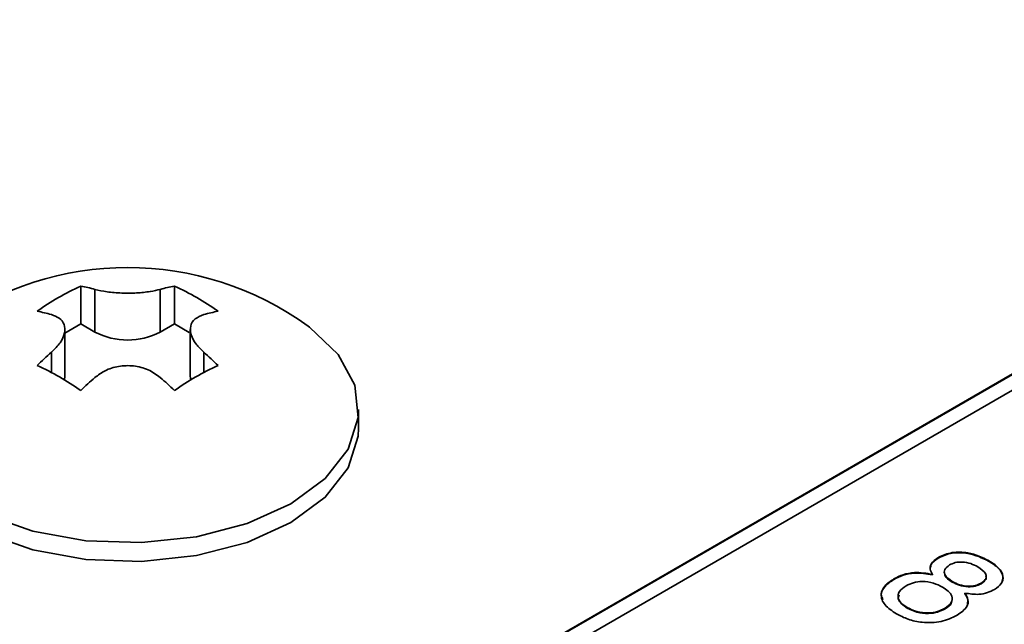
# Model space of a CAD drawing. Header units: millimetres. Extents: x 15 to 187, y 49 to 265.
# Tile 42 of 62: x 134 to 144, y 212 to 218. Entities that reach past the tile are written whole.
import ezdxf

# ---------------------------------------------------------------- set-up
doc = ezdxf.new("R2010")
doc.units = ezdxf.units.MM

msp = doc.modelspace()

# ---------------------------------------------------------------- linework, layer by layer
at = {"color": 7, "linetype": 'Continuous', "lineweight": 35}
for p, q in [((153.5333, 220.0878), (127.7003, 205.1748)), ((153.5333, 220.0824), (127.7051, 205.1721)), ((151.412, 218.7), (127.9832, 205.1748)), ((134.4461, 215.2963), (134.4461, 214.9201)), ((134.5876, 215.2631), (134.5876, 214.8384)), ((135.2381, 215.2631), (135.2381, 214.8384)), ((135.3795, 215.2963), (135.3795, 214.9201)), ((134.2886, 214.8291), (134.4461, 214.9201)), ((134.4461, 214.9201), (134.5876, 214.8384)), ((135.2381, 214.8384), (135.3795, 214.9201)), ((135.3795, 214.9201), (135.5259, 214.8356)), ((134.2886, 214.4003), (134.2886, 214.8633)), ((135.5371, 214.8633), (135.5371, 214.4003)), ((134.284, 214.3628), (134.2886, 214.4003)), ((135.5371, 214.4003), (135.5417, 214.3628)), ((137.2128, 213.8831), (137.2128, 214.0696)), ((142.9875, 212.594), (142.9875, 212.5994)), ((143.4848, 212.5612), (143.4848, 212.5666)), ((142.9256, 212.4226), (142.9256, 212.428)), ((142.5416, 212.3784), (142.5416, 212.3839)), ((143.1231, 212.3513), (143.1231, 212.3567)), ((143.4092, 212.3351), (143.4092, 212.3405)), ((143.2481, 212.2364), (143.2481, 212.2418)), ((142.6751, 212.0936), (142.6751, 212.099)), ((143.0506, 212.0861), (143.0506, 212.0916))]:
    msp.add_line(p, q, dxfattribs=at)
at = {"color": 8, "linetype": 'Continuous', "lineweight": 35}
for p, q in [((134.1539, 214.6372), (134.1539, 214.4371)), ((135.6718, 214.6372), (135.6718, 214.4371))]:
    msp.add_line(p, q, dxfattribs=at)
at = {"color": 7, "linetype": 'Continuous', "lineweight": 35, "flags": 128}
for points in [[(133.1146, 214.8975), (132.9445, 214.7566), (132.717, 214.4647), (132.617, 214.1498), (132.6505, 213.8303), (132.8155, 213.5247), (133.1023, 213.2508), (133.4944, 213.0245), (133.9689, 212.8589), (134.4982, 212.7636), (135.0517, 212.7443), (135.5971, 212.802), (136.1027, 212.9334), (136.5392, 213.1308), (136.8811, 213.3827), (137.1087, 213.6746), (137.2086, 213.9895), (137.1752, 214.309), (137.0102, 214.6146), (136.7233, 214.8885), (136.711, 214.8975)], [(132.6128, 213.8831), (132.6505, 213.6438), (132.8155, 213.3382), (133.1023, 213.0643), (133.4944, 212.838), (133.9689, 212.6724), (134.4982, 212.5771), (135.0517, 212.5578), (135.5971, 212.6155), (136.1027, 212.7469), (136.5392, 212.9443), (136.8811, 213.1962), (137.1087, 213.4881), (137.2086, 213.803), (137.2128, 213.8831)]]:
    msp.add_lwpolyline(points, dxfattribs=at)
at = {"color": 7, "linetype": 'Continuous', "lineweight": 35}
for centre, radius, start, end in [((134.9128, 212.4134), 3.0667, 54.10069, 125.89931), ((135.5933, 212.8084), 2.7397, 114.75365, 125.24098), ((134.1088, 213.5434), 1.7851, 74.44384, 79.108), ((135.7168, 213.5434), 1.7851, 100.892, 105.55616), ((134.2324, 212.8084), 2.7397, 54.75902, 65.24635), ((133.6751, 213.293), 1.7851, 74.44384, 79.108), ((136.1505, 213.293), 1.7851, 100.892, 105.55616), ((134.9128, 215.4662), 0.707, 242.60967, 297.39033), ((136.8766, 211.5344), 4.128, 131.26769, 133.9346), ((132.949, 211.5344), 4.128, 46.0654, 48.73231), ((132.8653, 212.0192), 2.7397, 54.75902, 65.24635), ((136.9604, 212.0192), 2.7397, 114.75365, 125.24098), ((137.3103, 211.284), 4.128, 131.26769, 133.9346), ((132.5153, 211.284), 4.128, 46.0654, 48.73231)]:
    msp.add_arc(centre, radius, start, end, dxfattribs=at)
for points, knots in [([(134.5876, 215.2631), (134.626, 215.2542), (134.703, 215.2364), (134.8519, 215.2242), (135.0025, 215.2257), (135.1378, 215.2393), (135.206, 215.2555), (135.2381, 215.2631)], [0, 0, 0, 0, 0.209528, 0.419563, 0.622691, 0.822534, 1, 1, 1, 1]), ([(134.1539, 214.6372), (134.1858, 214.6689), (134.2496, 214.7324), (134.2927, 214.831), (134.2875, 214.9165), (134.2394, 214.9804), (134.1812, 215.0024), (134.1539, 215.0127)], [0, 0, 0, 0, 0.209528, 0.419563, 0.622691, 0.822534, 1, 1, 1, 1]), ([(135.6718, 215.0127), (135.6399, 215), (135.576, 214.9747), (135.533, 214.9013), (135.5381, 214.8129), (135.5863, 214.7206), (135.6444, 214.6639), (135.6718, 214.6372)], [0, 0, 0, 0, 0.209528, 0.419563, 0.622691, 0.822534, 1, 1, 1, 1]), ([(135.2381, 214.3868), (135.1996, 214.4147), (135.1226, 214.4707), (134.9737, 214.5082), (134.8231, 214.5037), (134.6878, 214.4617), (134.6196, 214.4108), (134.5876, 214.3868)], [0, 0, 0, 0, 0.209528, 0.419563, 0.622691, 0.822534, 1, 1, 1, 1]), ([(142.9875, 212.5994), (143.0301, 212.6179), (143.1153, 212.6548), (143.3153, 212.6468), (143.4205, 212.597), (143.4848, 212.5666)], [0, 0, 0, 0, 0.27964, 0.559965, 1, 1, 1, 1]), ([(142.9875, 212.594), (143.0301, 212.6124), (143.1153, 212.6493), (143.3153, 212.6413), (143.4205, 212.5916), (143.4848, 212.5612)], [0, 0, 0, 0, 0.27964, 0.559965, 1, 1, 1, 1]), ([(142.9256, 212.428), (142.9163, 212.4447), (142.8977, 212.4779), (142.9072, 212.5424), (142.9571, 212.5778), (142.9875, 212.5994)], [0, 0, 0, 0, 0.281037, 0.561354, 1, 1, 1, 1]), ([(142.908, 212.4996), (142.9086, 212.5082), (142.9113, 212.5444), (142.9546, 212.5726), (142.9875, 212.594)], [0, 0, 0, 0, 0.239383, 1, 1, 1, 1]), ([(143.095, 212.5219), (143.0763, 212.5079), (143.039, 212.4799), (143.0435, 212.4134), (143.0929, 212.3782), (143.1231, 212.3567)], [0, 0, 0, 0, 0.280025, 0.560304, 1, 1, 1, 1]), ([(143.377, 212.5033), (143.3546, 212.5148), (143.31, 212.5379), (143.2291, 212.5546), (143.1495, 212.5484), (143.1132, 212.5308), (143.095, 212.5219)], [0, 0, 0, 0, 0.281051, 0.560499, 0.779909, 1, 1, 1, 1]), ([(143.4848, 212.5666), (143.5199, 212.5438), (143.5898, 212.4982), (143.6352, 212.4156), (143.6221, 212.3349), (143.5697, 212.2973), (143.5435, 212.2785)], [0, 0, 0, 0, 0.280879, 0.560627, 0.780313, 1, 1, 1, 1]), ([(143.4848, 212.5612), (143.5193, 212.5384), (143.5882, 212.493), (143.6374, 212.415), (143.621, 212.3675), (143.6149, 212.3498)], [0, 0, 0, 0, 0.386955, 0.772351, 1, 1, 1, 1]), ([(142.5416, 212.3839), (142.5711, 212.3988), (142.63, 212.4285), (142.7675, 212.4555), (142.8657, 212.4385), (142.9256, 212.428)], [0, 0, 0, 0, 0.281291, 0.561761, 1, 1, 1, 1]), ([(142.5416, 212.3784), (142.5711, 212.3933), (142.63, 212.4231), (142.7675, 212.4501), (142.8657, 212.433), (142.9256, 212.4226)], [0, 0, 0, 0, 0.281291, 0.561761, 1, 1, 1, 1]), ([(143.0495, 212.435), (143.0493, 212.4301), (143.0476, 212.3979), (143.0885, 212.3727), (143.1231, 212.3513)], [0, 0, 0, 0, 0.151958, 1, 1, 1, 1]), ([(143.4092, 212.3405), (143.4224, 212.3493), (143.4487, 212.3668), (143.4641, 212.4013), (143.453, 212.4521), (143.4083, 212.4822), (143.377, 212.5033)], [0, 0, 0, 0, 0.1872321, 0.3740206, 0.5611578, 1, 1, 1, 1]), ([(142.4327, 212.1797), (142.4252, 212.1951), (142.4041, 212.2382), (142.4454, 212.3129), (142.5095, 212.3566), (142.5416, 212.3784)], [0, 0, 0, 0, 0.2156409, 0.6072725, 1, 1, 1, 1]), ([(142.5662, 212.0363), (142.5242, 212.0642), (142.4405, 212.1198), (142.4025, 212.224), (142.4431, 212.318), (142.5088, 212.3619), (142.5416, 212.3839)], [0, 0, 0, 0, 0.280486, 0.559574, 0.779479, 1, 1, 1, 1]), ([(143.0257, 212.3014), (142.9968, 212.3161), (142.9392, 212.3454), (142.8321, 212.3619), (142.7327, 212.3491), (142.6868, 212.3263), (142.6638, 212.3149)], [0, 0, 0, 0, 0.280768, 0.559835, 0.779576, 1, 1, 1, 1]), ([(143.1231, 212.3567), (143.1459, 212.3451), (143.1912, 212.322), (143.2742, 212.308), (143.3539, 212.314), (143.3908, 212.3317), (143.4092, 212.3405)], [0, 0, 0, 0, 0.280791, 0.560312, 0.779949, 1, 1, 1, 1]), ([(143.1231, 212.3513), (143.1459, 212.3397), (143.1912, 212.3166), (143.2742, 212.3026), (143.3539, 212.3086), (143.3908, 212.3262), (143.4092, 212.3351)], [0, 0, 0, 0, 0.280791, 0.560312, 0.779949, 1, 1, 1, 1]), ([(143.4092, 212.3351), (143.4222, 212.3438), (143.4481, 212.3613), (143.4637, 212.3908), (143.4583, 212.4083), (143.4564, 212.4145)], [0, 0, 0, 0, 0.39381, 0.786686, 1, 1, 1, 1]), ([(142.6638, 212.3149), (142.638, 212.2972), (142.5865, 212.2619), (142.5765, 212.1951), (142.6128, 212.1392), (142.6543, 212.1124), (142.6751, 212.099)], [0, 0, 0, 0, 0.279995, 0.558696, 0.778998, 1, 1, 1, 1]), ([(142.5924, 212.2244), (142.5882, 212.2115), (142.5782, 212.1808), (142.614, 212.1336), (142.6547, 212.1069), (142.6751, 212.0936)], [0, 0, 0, 0, 0.2655015, 0.6321679, 1, 1, 1, 1]), ([(143.0506, 212.0916), (143.0752, 212.1091), (143.1243, 212.144), (143.1259, 212.2095), (143.0865, 212.2624), (143.046, 212.2884), (143.0257, 212.3014)], [0, 0, 0, 0, 0.279546, 0.558276, 0.778819, 1, 1, 1, 1]), ([(143.2481, 212.2418), (143.2611, 212.2205), (143.287, 212.1779), (143.2737, 212.0946), (143.2094, 212.0489), (143.1701, 212.021)], [0, 0, 0, 0, 0.280919, 0.561169, 1, 1, 1, 1]), ([(143.5435, 212.2785), (143.521, 212.2669), (143.4759, 212.2439), (143.3705, 212.223), (143.2945, 212.2347), (143.2481, 212.2418)], [0, 0, 0, 0, 0.281152, 0.561484, 1, 1, 1, 1]), ([(143.2481, 212.2364), (143.2629, 212.2149), (143.2853, 212.1825), (143.2761, 212.1484), (143.2729, 212.1368)], [0, 0, 0, 0, 0.659923, 1, 1, 1, 1]), ([(143.0506, 212.0861), (143.0784, 212.1033), (143.1149, 212.1258), (143.1141, 212.155), (143.1139, 212.1619)], [0, 0, 0, 0, 0.764442, 1, 1, 1, 1]), ([(143.1701, 212.021), (143.1203, 211.9974), (143.0206, 211.9501), (142.8336, 211.9441), (142.6785, 211.9783), (142.6036, 212.0169), (142.5662, 212.0363)], [0, 0, 0, 0, 0.279707, 0.55861, 0.779038, 1, 1, 1, 1]), ([(142.6751, 212.099), (142.7052, 212.0838), (142.7653, 212.0535), (142.8785, 212.0401), (142.9797, 212.0559), (143.0269, 212.0797), (143.0506, 212.0916)], [0, 0, 0, 0, 0.280468, 0.559562, 0.779464, 1, 1, 1, 1]), ([(142.6751, 212.0936), (142.7052, 212.0784), (142.7653, 212.0481), (142.8785, 212.0346), (142.9797, 212.0505), (143.0269, 212.0742), (143.0506, 212.0861)], [0, 0, 0, 0, 0.280468, 0.559562, 0.779464, 1, 1, 1, 1])]:
    msp.add_open_spline(points, degree=3, knots=knots, dxfattribs=at)

doc.saveas('drawing.dxf')
